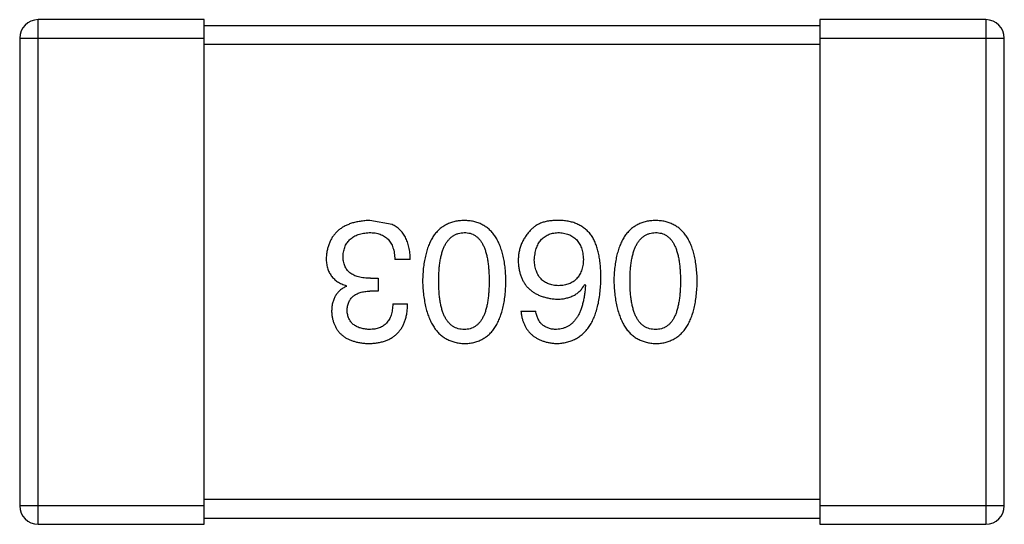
# Model space of a CAD drawing. Header units: inches. Extents: x -36 to 490, y -51 to 98.
# Tile 96 of 153: x 415.398 to 416.998, y 44.722 to 45.542. Entities that reach past the tile are written whole.
import ezdxf

# ---------------------------------------------------------------- set-up
doc = ezdxf.new("R2010")
doc.units = ezdxf.units.IN
doc.header["$LTSCALE"] = 1.21
doc.header["$MEASUREMENT"] = 0
doc.layers.get('0').update_dxf_attribs({"linetype": 'CONTINUOUS'})

msp = doc.modelspace()

# ---------------------------------------------------------------- linework, layer by layer
at = {"color": 7, "linetype": 'Continuous'}
for p, q in [((415.4276, 44.7223), (415.4276, 45.5423)), ((415.6976, 45.5423), (415.4276, 45.5423)), ((415.6976, 44.7223), (415.6976, 45.5423)), ((416.6976, 45.5423), (416.6976, 44.7223)), ((416.9676, 45.5423), (416.6976, 45.5423)), ((416.9676, 45.5423), (416.9676, 44.7223)), ((416.6976, 45.5323), (415.6976, 45.5323)), ((415.3976, 45.5123), (415.3976, 44.7523)), ((415.3976, 45.5123), (415.6976, 45.5123)), ((416.6976, 45.5123), (416.9976, 45.5123)), ((416.9976, 44.7523), (416.9976, 45.5123)), ((415.6976, 45.5023), (416.6976, 45.5023)), ((416.0028, 45.2094), (415.9668, 45.216)), ((416.0324, 45.1526), (416.0072, 45.1526)), ((415.9679, 45.122), (415.9799, 45.122)), ((415.9799, 45.122), (415.9799, 45.1012)), ((415.9285, 45.1089), (415.9285, 45.11)), ((416.3159, 45.1122), (416.317, 45.1111)), ((415.9799, 45.1012), (415.9668, 45.1012)), ((416.0039, 45.0805), (416.028, 45.0805)), ((416.2121, 45.0685), (416.2361, 45.0685)), ((415.6976, 44.7523), (415.3976, 44.7523)), ((416.6976, 44.7623), (415.6976, 44.7623)), ((416.9976, 44.7523), (416.6976, 44.7523)), ((415.4276, 44.7223), (415.6976, 44.7223)), ((415.6976, 44.7323), (416.6976, 44.7323)), ((416.6976, 44.7223), (416.9676, 44.7223))]:
    msp.add_line(p, q, dxfattribs=at)
for centre, start, end in [((415.4276, 45.5123), 90, 180), ((416.9676, 45.5123), 0, 90), ((415.4276, 44.7523), 180, 270), ((416.9676, 44.7523), 270, 0)]:
    msp.add_arc(centre, 0.03, start, end, dxfattribs=at)
for points, knots in [([(416.2766, 45.216), (416.2737, 45.216), (416.2683, 45.2161), (416.2605, 45.2155), (416.2534, 45.2144), (416.2469, 45.2126), (416.241, 45.2103), (416.2358, 45.2073), (416.2311, 45.2038), (416.2286, 45.201), (416.2274, 45.1996)], [0, 0, 0, 0, 0.156782, 0.301945, 0.436395, 0.561474, 0.678489, 0.78853, 0.894967, 1, 1, 1, 1]), ([(415.9668, 45.216), (415.964, 45.2159), (415.9587, 45.2156), (415.951, 45.2147), (415.9437, 45.2133), (415.937, 45.2115), (415.9308, 45.2092), (415.9251, 45.2065), (415.9198, 45.2033), (415.9151, 45.1997), (415.9109, 45.1956), (415.9072, 45.1911), (415.904, 45.1861), (415.9013, 45.1807), (415.8991, 45.1749), (415.8975, 45.1686), (415.8963, 45.1618), (415.8959, 45.1572), (415.8957, 45.1548)], [0, 0, 0, 0, 0.078078, 0.151942, 0.221594, 0.28726, 0.350176, 0.409768, 0.467648, 0.523784, 0.578904, 0.634014, 0.689819, 0.746826, 0.805875, 0.867063, 0.931764, 1, 1, 1, 1]), ([(416.0324, 45.1526), (416.0323, 45.1544), (416.0322, 45.1579), (416.0317, 45.163), (416.031, 45.1679), (416.0302, 45.1725), (416.029, 45.1769), (416.0278, 45.1811), (416.0262, 45.185), (416.0245, 45.1887), (416.0225, 45.1921), (416.0204, 45.1953), (416.018, 45.1983), (416.0154, 45.201), (416.0126, 45.2035), (416.0095, 45.2057), (416.0063, 45.2078), (416.004, 45.2089), (416.0028, 45.2094)], [0, 0, 0, 0, 0.078937, 0.154495, 0.226898, 0.296844, 0.363348, 0.427781, 0.48946, 0.549586, 0.607902, 0.664733, 0.720805, 0.776157, 0.831175, 0.886736, 0.943094, 1, 1, 1, 1]), ([(416.12, 45.216), (416.1174, 45.2159), (416.1122, 45.2156), (416.1047, 45.2144), (416.0977, 45.2123), (416.0912, 45.2096), (416.0851, 45.206), (416.0796, 45.2017), (416.0746, 45.1967), (416.0701, 45.1909), (416.0661, 45.1843), (416.0627, 45.177), (416.0597, 45.1689), (416.0572, 45.1601), (416.0552, 45.1505), (416.0537, 45.1402), (416.0527, 45.1292), (416.0524, 45.1216), (416.0523, 45.1176)], [0, 0, 0, 0, 0.059134, 0.115603, 0.169236, 0.221572, 0.273254, 0.32474, 0.377319, 0.431815, 0.488555, 0.548609, 0.612242, 0.680182, 0.75251, 0.829782, 0.91231, 1, 1, 1, 1]), ([(416.1878, 45.1176), (416.1877, 45.1216), (416.1874, 45.1292), (416.1864, 45.1402), (416.1849, 45.1505), (416.1829, 45.1601), (416.1804, 45.1689), (416.1774, 45.1769), (416.1739, 45.1843), (416.1699, 45.1908), (416.1655, 45.1967), (416.1604, 45.2017), (416.1549, 45.206), (416.1489, 45.2096), (416.1424, 45.2123), (416.1354, 45.2144), (416.1279, 45.2156), (416.1227, 45.2159), (416.12, 45.216)], [0, 0, 0, 0, 0.087693, 0.170223, 0.247496, 0.319826, 0.387768, 0.451403, 0.511459, 0.568358, 0.622671, 0.675251, 0.726739, 0.778422, 0.830759, 0.884394, 0.940865, 1, 1, 1, 1]), ([(416.3279, 45.1898), (416.3264, 45.1918), (416.3235, 45.1957), (416.3183, 45.2009), (416.3126, 45.2053), (416.3064, 45.209), (416.2996, 45.212), (416.2924, 45.2141), (416.2847, 45.2155), (416.2793, 45.2158), (416.2766, 45.216)], [0, 0, 0, 0, 0.125033, 0.246266, 0.36603, 0.485265, 0.606781, 0.732144, 0.862551, 1, 1, 1, 1]), ([(416.4309, 45.216), (416.4282, 45.2159), (416.4231, 45.2156), (416.4156, 45.2144), (416.4086, 45.2123), (416.402, 45.2096), (416.396, 45.206), (416.3905, 45.2017), (416.3855, 45.1967), (416.381, 45.1909), (416.377, 45.1843), (416.3735, 45.177), (416.3705, 45.1689), (416.3681, 45.1601), (416.366, 45.1505), (416.3646, 45.1402), (416.3635, 45.1292), (416.3633, 45.1216), (416.3631, 45.1176)], [0, 0, 0, 0, 0.059134, 0.115603, 0.169236, 0.221572, 0.273254, 0.32474, 0.377319, 0.431815, 0.488555, 0.548609, 0.612242, 0.680182, 0.75251, 0.829782, 0.91231, 1, 1, 1, 1]), ([(416.4987, 45.1176), (416.4985, 45.1216), (416.4983, 45.1292), (416.4972, 45.1402), (416.4958, 45.1505), (416.4937, 45.1601), (416.4913, 45.1689), (416.4883, 45.1769), (416.4848, 45.1843), (416.4808, 45.1908), (416.4763, 45.1967), (416.4713, 45.2017), (416.4658, 45.206), (416.4598, 45.2096), (416.4532, 45.2123), (416.4462, 45.2144), (416.4387, 45.2156), (416.4335, 45.2159), (416.4309, 45.216)], [0, 0, 0, 0, 0.087693, 0.170223, 0.247496, 0.319826, 0.387768, 0.451403, 0.511459, 0.568358, 0.622671, 0.675251, 0.726739, 0.778422, 0.830759, 0.884394, 0.940865, 1, 1, 1, 1]), ([(415.9231, 45.1581), (415.9232, 45.1595), (415.9234, 45.1624), (415.9241, 45.1665), (415.9251, 45.1704), (415.9265, 45.174), (415.9281, 45.1773), (415.93, 45.1804), (415.9323, 45.1832), (415.9348, 45.1857), (415.9376, 45.188), (415.9408, 45.19), (415.9442, 45.1918), (415.9479, 45.1932), (415.9519, 45.1944), (415.9563, 45.1953), (415.9609, 45.196), (415.9641, 45.1962), (415.9657, 45.1963)], [0, 0, 0, 0, 0.068514, 0.133941, 0.195994, 0.255362, 0.312994, 0.369441, 0.424687, 0.480522, 0.537148, 0.594801, 0.654411, 0.716817, 0.781981, 0.850498, 0.923306, 1, 1, 1, 1]), ([(415.9657, 45.1963), (415.9673, 45.1963), (415.9705, 45.1962), (415.9751, 45.1957), (415.9794, 45.1949), (415.9834, 45.1937), (415.9871, 45.1922), (415.9905, 45.1903), (415.9936, 45.188), (415.9964, 45.1854), (415.9988, 45.1825), (416.0009, 45.1792), (416.0028, 45.1756), (416.0043, 45.1717), (416.0055, 45.1674), (416.0064, 45.1628), (416.007, 45.1578), (416.0072, 45.1544), (416.0072, 45.1526)], [0, 0, 0, 0, 0.071272, 0.13882, 0.201858, 0.262757, 0.320043, 0.376709, 0.431462, 0.486034, 0.541209, 0.597703, 0.65589, 0.717768, 0.782056, 0.850407, 0.92277, 1, 1, 1, 1]), ([(416.0785, 45.1176), (416.0785, 45.1208), (416.0786, 45.1268), (416.0791, 45.1356), (416.0799, 45.1439), (416.081, 45.1515), (416.0824, 45.1585), (416.0842, 45.165), (416.0863, 45.1708), (416.0887, 45.176), (416.0915, 45.1807), (416.0946, 45.1848), (416.098, 45.1882), (416.1018, 45.1911), (416.1059, 45.1933), (416.1103, 45.195), (416.1151, 45.196), (416.1184, 45.1962), (416.12, 45.1963)], [0, 0, 0, 0, 0.094834, 0.184067, 0.267029, 0.344713, 0.417334, 0.484367, 0.546941, 0.604717, 0.65953, 0.710539, 0.759381, 0.806382, 0.853027, 0.900623, 0.949121, 1, 1, 1, 1]), ([(416.12, 45.1963), (416.1217, 45.1963), (416.1249, 45.1961), (416.1295, 45.1952), (416.1338, 45.1937), (416.1378, 45.1914), (416.1415, 45.1887), (416.1448, 45.1853), (416.1478, 45.1812), (416.1505, 45.1766), (416.1529, 45.1713), (416.1549, 45.1655), (416.1566, 45.159), (416.1581, 45.1519), (416.1591, 45.1442), (416.1599, 45.1359), (416.1604, 45.127), (416.1604, 45.1208), (416.1605, 45.1176)], [0, 0, 0, 0, 0.049766, 0.097012, 0.143225, 0.188786, 0.235079, 0.282962, 0.333687, 0.387747, 0.445963, 0.508657, 0.576545, 0.649868, 0.72822, 0.812712, 0.903543, 1, 1, 1, 1]), ([(416.2274, 45.1996), (416.2258, 45.1979), (416.2227, 45.1944), (416.2187, 45.1889), (416.2153, 45.183), (416.2125, 45.177), (416.2104, 45.1707), (416.2088, 45.1641), (416.2079, 45.1574), (416.2078, 45.1528), (416.2077, 45.1504)], [0, 0, 0, 0, 0.129393, 0.255335, 0.378531, 0.500878, 0.622934, 0.746191, 0.87096, 1, 1, 1, 1]), ([(416.2339, 45.1515), (416.234, 45.1532), (416.2343, 45.1566), (416.235, 45.1615), (416.2359, 45.166), (416.2371, 45.1703), (416.2385, 45.1742), (416.2403, 45.1778), (416.2422, 45.1811), (416.2445, 45.184), (416.2471, 45.1867), (416.2499, 45.1891), (416.2529, 45.1911), (416.2563, 45.1928), (416.2599, 45.1942), (416.2637, 45.1952), (416.2679, 45.1959), (416.2707, 45.1962), (416.2722, 45.1963)], [0, 0, 0, 0, 0.078863, 0.153308, 0.223539, 0.289857, 0.35341, 0.413572, 0.471721, 0.528235, 0.584279, 0.638781, 0.69466, 0.751251, 0.809198, 0.869697, 0.933318, 1, 1, 1, 1]), ([(416.2722, 45.1963), (416.2738, 45.1963), (416.2769, 45.1961), (416.2814, 45.1954), (416.2856, 45.1945), (416.2895, 45.1932), (416.2932, 45.1917), (416.2965, 45.1897), (416.2996, 45.1875), (416.3023, 45.1848), (416.3048, 45.182), (416.3069, 45.1787), (416.3088, 45.1752), (416.3104, 45.1713), (416.3116, 45.1671), (416.3126, 45.1625), (416.3134, 45.1577), (416.3136, 45.1543), (416.3137, 45.1526)], [0, 0, 0, 0, 0.070403, 0.137196, 0.200053, 0.260887, 0.31876, 0.37535, 0.430743, 0.485927, 0.541678, 0.598832, 0.657726, 0.719441, 0.783504, 0.851852, 0.923533, 1, 1, 1, 1]), ([(416.3421, 45.122), (416.3421, 45.1255), (416.342, 45.1324), (416.3413, 45.1425), (416.3403, 45.1519), (416.3387, 45.1606), (416.3367, 45.1688), (416.3343, 45.1764), (416.3314, 45.1834), (416.3291, 45.1877), (416.3279, 45.1898)], [0, 0, 0, 0, 0.151498, 0.29521, 0.430242, 0.557137, 0.677306, 0.790845, 0.898111, 1, 1, 1, 1]), ([(416.3894, 45.1176), (416.3894, 45.1208), (416.3895, 45.1268), (416.3899, 45.1356), (416.3907, 45.1439), (416.3919, 45.1515), (416.3933, 45.1585), (416.3951, 45.165), (416.3972, 45.1708), (416.3996, 45.176), (416.4024, 45.1807), (416.4055, 45.1848), (416.4089, 45.1882), (416.4127, 45.1911), (416.4168, 45.1933), (416.4212, 45.195), (416.4259, 45.196), (416.4292, 45.1962), (416.4309, 45.1963)], [0, 0, 0, 0, 0.094834, 0.184067, 0.267029, 0.344713, 0.417334, 0.484367, 0.546941, 0.604717, 0.65953, 0.710539, 0.759381, 0.806382, 0.853027, 0.900623, 0.949121, 1, 1, 1, 1]), ([(416.4309, 45.1963), (416.4325, 45.1963), (416.4357, 45.1961), (416.4404, 45.1952), (416.4447, 45.1937), (416.4487, 45.1914), (416.4523, 45.1887), (416.4557, 45.1853), (416.4587, 45.1812), (416.4614, 45.1766), (416.4637, 45.1713), (416.4658, 45.1655), (416.4675, 45.159), (416.4689, 45.1519), (416.47, 45.1442), (416.4707, 45.1359), (416.4713, 45.127), (416.4713, 45.1208), (416.4713, 45.1176)], [0, 0, 0, 0, 0.049766, 0.097012, 0.143225, 0.188786, 0.235079, 0.282962, 0.333687, 0.387747, 0.445963, 0.508657, 0.576545, 0.649868, 0.72822, 0.812712, 0.903543, 1, 1, 1, 1]), ([(415.8957, 45.1548), (415.8958, 45.1534), (415.8958, 45.1506), (415.8962, 45.1465), (415.8968, 45.1426), (415.8978, 45.1389), (415.8989, 45.1354), (415.9003, 45.1321), (415.902, 45.129), (415.9039, 45.1261), (415.9061, 45.1233), (415.9085, 45.1208), (415.9112, 45.1186), (415.9142, 45.1164), (415.9174, 45.1145), (415.9209, 45.1127), (415.9246, 45.1113), (415.9272, 45.1104), (415.9285, 45.11)], [0, 0, 0, 0, 0.071215, 0.138707, 0.20396, 0.266995, 0.327734, 0.387609, 0.445602, 0.503345, 0.561136, 0.618597, 0.677672, 0.738255, 0.799989, 0.863961, 0.930555, 1, 1, 1, 1]), ([(415.9679, 45.122), (415.9661, 45.122), (415.9626, 45.122), (415.9575, 45.1225), (415.9527, 45.1232), (415.9484, 45.1242), (415.9443, 45.1254), (415.9406, 45.127), (415.9372, 45.1288), (415.9343, 45.131), (415.9316, 45.1334), (415.9293, 45.1361), (415.9274, 45.139), (415.9258, 45.1423), (415.9246, 45.1458), (415.9237, 45.1497), (415.9231, 45.1538), (415.9231, 45.1566), (415.9231, 45.1581)], [0, 0, 0, 0, 0.082495, 0.159728, 0.232496, 0.300725, 0.365163, 0.425859, 0.483728, 0.538892, 0.592921, 0.646195, 0.699968, 0.754746, 0.811387, 0.870806, 0.933482, 1, 1, 1, 1]), ([(416.3137, 45.1526), (416.3136, 45.1509), (416.3134, 45.1477), (416.3127, 45.1429), (416.3117, 45.1385), (416.3104, 45.1344), (416.3089, 45.1306), (416.3071, 45.1271), (416.305, 45.124), (416.3025, 45.1212), (416.2999, 45.1186), (416.2969, 45.1164), (416.2937, 45.1145), (416.2901, 45.113), (416.2863, 45.1117), (416.2822, 45.1108), (416.2778, 45.1102), (416.2748, 45.1101), (416.2733, 45.11)], [0, 0, 0, 0, 0.076072, 0.148369, 0.216753, 0.281358, 0.342792, 0.401604, 0.458929, 0.514444, 0.569818, 0.625343, 0.681554, 0.739608, 0.800134, 0.863477, 0.929547, 1, 1, 1, 1]), ([(416.2077, 45.1504), (416.2078, 45.1481), (416.2081, 45.1435), (416.2091, 45.1369), (416.2105, 45.1307), (416.2123, 45.1248), (416.2146, 45.1194), (416.2174, 45.1145), (416.2206, 45.1099), (416.2243, 45.1058), (416.2285, 45.1021), (416.233, 45.0988), (416.2381, 45.096), (416.2436, 45.0936), (416.2496, 45.0915), (416.256, 45.09), (416.2628, 45.0888), (416.2676, 45.0883), (416.27, 45.0881)], [0, 0, 0, 0, 0.071527, 0.139094, 0.20346, 0.264939, 0.323904, 0.381383, 0.437591, 0.493343, 0.549401, 0.606085, 0.664838, 0.725424, 0.788712, 0.855452, 0.925772, 1, 1, 1, 1]), ([(416.2733, 45.11), (416.2718, 45.1101), (416.2688, 45.1102), (416.2646, 45.1108), (416.2606, 45.1117), (416.2569, 45.1129), (416.2535, 45.1145), (416.2503, 45.1163), (416.2474, 45.1184), (416.2448, 45.1209), (416.2425, 45.1237), (416.2404, 45.1267), (416.2386, 45.1301), (416.2371, 45.1338), (416.2359, 45.1378), (416.2349, 45.1421), (416.2343, 45.1467), (416.234, 45.1499), (416.2339, 45.1515)], [0, 0, 0, 0, 0.069884, 0.136529, 0.199638, 0.259844, 0.317774, 0.374356, 0.430026, 0.485148, 0.5409, 0.597889, 0.657472, 0.718614, 0.783613, 0.85129, 0.923712, 1, 1, 1, 1]), ([(416.27, 45.016), (416.2728, 45.0162), (416.2783, 45.0165), (416.2864, 45.018), (416.2938, 45.0202), (416.3008, 45.0233), (416.3072, 45.0271), (416.3131, 45.0319), (416.3184, 45.0373), (416.3232, 45.0436), (416.3274, 45.0507), (416.3311, 45.0585), (416.3343, 45.0672), (416.3369, 45.0766), (416.3391, 45.0868), (416.3406, 45.0979), (416.3418, 45.1097), (416.342, 45.1178), (416.3421, 45.122)], [0, 0, 0, 0, 0.058957, 0.115262, 0.16907, 0.221312, 0.273147, 0.324961, 0.377649, 0.432026, 0.488925, 0.549039, 0.612912, 0.680653, 0.753056, 0.830314, 0.912483, 1, 1, 1, 1]), ([(415.9285, 45.1089), (415.9266, 45.1079), (415.9229, 45.1061), (415.9179, 45.1024), (415.9138, 45.098), (415.9103, 45.0931), (415.9077, 45.0875), (415.9058, 45.0813), (415.9047, 45.0745), (415.9045, 45.0698), (415.9045, 45.0674)], [0, 0, 0, 0, 0.125227, 0.244792, 0.361427, 0.478215, 0.59667, 0.722058, 0.856314, 1, 1, 1, 1]), ([(416.0523, 45.1176), (416.0524, 45.1136), (416.0528, 45.1058), (416.0539, 45.0945), (416.0555, 45.084), (416.0576, 45.0742), (416.0601, 45.0651), (416.0631, 45.0568), (416.0667, 45.0493), (416.0707, 45.0425), (416.0752, 45.0365), (416.0801, 45.0312), (416.0856, 45.0267), (416.0916, 45.023), (416.098, 45.0201), (416.1049, 45.0179), (416.1123, 45.0165), (416.1174, 45.0162), (416.12, 45.016)], [0, 0, 0, 0, 0.088475, 0.171606, 0.249595, 0.322626, 0.391327, 0.455765, 0.516374, 0.573675, 0.628522, 0.681161, 0.732559, 0.783563, 0.83504, 0.887639, 0.942585, 1, 1, 1, 1]), ([(416.12, 45.0389), (416.1184, 45.039), (416.1151, 45.0391), (416.1103, 45.04), (416.1059, 45.0416), (416.1018, 45.0437), (416.098, 45.0466), (416.0946, 45.05), (416.0915, 45.054), (416.0887, 45.0587), (416.0863, 45.0639), (416.0842, 45.0698), (416.0824, 45.0763), (416.081, 45.0834), (416.0799, 45.0911), (416.0791, 45.0994), (416.0786, 45.1083), (416.0785, 45.1145), (416.0785, 45.1176)], [0, 0, 0, 0, 0.050604, 0.098688, 0.145699, 0.191791, 0.238625, 0.286717, 0.337546, 0.391814, 0.449755, 0.512106, 0.579685, 0.652048, 0.730262, 0.814146, 0.904281, 1, 1, 1, 1]), ([(416.12, 45.016), (416.1227, 45.0161), (416.1279, 45.0163), (416.1354, 45.0176), (416.1424, 45.0198), (416.1489, 45.0226), (416.1549, 45.0263), (416.1604, 45.0307), (416.1655, 45.036), (416.1699, 45.042), (416.1739, 45.0488), (416.1774, 45.0563), (416.1804, 45.0647), (416.1829, 45.0738), (416.1849, 45.0836), (416.1864, 45.0943), (416.1874, 45.1057), (416.1877, 45.1136), (416.1878, 45.1176)], [0, 0, 0, 0, 0.057911, 0.113262, 0.165956, 0.217443, 0.268511, 0.319665, 0.372, 0.426129, 0.483365, 0.543779, 0.607756, 0.676562, 0.749704, 0.827713, 0.911177, 1, 1, 1, 1]), ([(416.1605, 45.1176), (416.1604, 45.1145), (416.1604, 45.1083), (416.1599, 45.0994), (416.1591, 45.0911), (416.1581, 45.0834), (416.1566, 45.0763), (416.1549, 45.0698), (416.1529, 45.0639), (416.1505, 45.0587), (416.1478, 45.054), (416.1448, 45.05), (416.1415, 45.0466), (416.1378, 45.0438), (416.1338, 45.0416), (416.1295, 45.04), (416.1249, 45.0391), (416.1217, 45.039), (416.12, 45.0389)], [0, 0, 0, 0, 0.096452, 0.187278, 0.271765, 0.350519, 0.423437, 0.491321, 0.554011, 0.612224, 0.666281, 0.717003, 0.764884, 0.811423, 0.856783, 0.902993, 0.950236, 1, 1, 1, 1]), ([(416.27, 45.0881), (416.2726, 45.0882), (416.2777, 45.0883), (416.2851, 45.0894), (416.2918, 45.0914), (416.2979, 45.0939), (416.3034, 45.0974), (416.3083, 45.1015), (416.3125, 45.1065), (416.3148, 45.1103), (416.3159, 45.1122)], [0, 0, 0, 0, 0.144617, 0.279572, 0.40596, 0.526097, 0.64389, 0.760003, 0.877724, 1, 1, 1, 1]), ([(416.317, 45.1111), (416.3168, 45.1083), (416.3164, 45.1028), (416.3154, 45.0948), (416.3141, 45.0874), (416.3125, 45.0805), (416.3106, 45.0741), (416.3084, 45.0682), (416.306, 45.0629), (416.3032, 45.0581), (416.3001, 45.0539), (416.2967, 45.0501), (416.293, 45.0468), (416.2889, 45.0442), (416.2847, 45.042), (416.28, 45.0405), (416.2751, 45.0393), (416.2717, 45.0391), (416.27, 45.0389)], [0, 0, 0, 0, 0.089218, 0.173709, 0.252753, 0.326963, 0.397099, 0.462534, 0.524018, 0.582178, 0.637235, 0.689955, 0.741228, 0.791618, 0.841661, 0.892925, 0.945259, 1, 1, 1, 1]), ([(416.3631, 45.1176), (416.3633, 45.1136), (416.3637, 45.1058), (416.3648, 45.0945), (416.3664, 45.084), (416.3684, 45.0742), (416.371, 45.0651), (416.374, 45.0568), (416.3775, 45.0493), (416.3815, 45.0425), (416.386, 45.0365), (416.391, 45.0312), (416.3965, 45.0267), (416.4024, 45.023), (416.4089, 45.0201), (416.4158, 45.0179), (416.4232, 45.0165), (416.4283, 45.0162), (416.4309, 45.016)], [0, 0, 0, 0, 0.088475, 0.171606, 0.249595, 0.322626, 0.391327, 0.455765, 0.516374, 0.573675, 0.628522, 0.681161, 0.732559, 0.783563, 0.83504, 0.887639, 0.942585, 1, 1, 1, 1]), ([(416.4309, 45.0389), (416.4292, 45.039), (416.426, 45.0391), (416.4212, 45.04), (416.4168, 45.0416), (416.4126, 45.0437), (416.4089, 45.0466), (416.4054, 45.05), (416.4024, 45.054), (416.3996, 45.0587), (416.3972, 45.0639), (416.3951, 45.0698), (416.3933, 45.0763), (416.3919, 45.0834), (416.3907, 45.0911), (416.3899, 45.0994), (416.3895, 45.1083), (416.3894, 45.1145), (416.3894, 45.1176)], [0, 0, 0, 0, 0.050604, 0.098688, 0.145699, 0.191791, 0.238625, 0.286717, 0.337546, 0.391814, 0.449755, 0.512106, 0.579685, 0.652048, 0.730262, 0.814146, 0.904281, 1, 1, 1, 1]), ([(416.4309, 45.016), (416.4335, 45.0161), (416.4387, 45.0163), (416.4462, 45.0176), (416.4532, 45.0198), (416.4598, 45.0226), (416.4658, 45.0263), (416.4713, 45.0307), (416.4763, 45.036), (416.4808, 45.042), (416.4848, 45.0488), (416.4883, 45.0563), (416.4913, 45.0647), (416.4937, 45.0738), (416.4958, 45.0836), (416.4972, 45.0943), (416.4983, 45.1057), (416.4985, 45.1136), (416.4987, 45.1176)], [0, 0, 0, 0, 0.057911, 0.113262, 0.165956, 0.217443, 0.268511, 0.319665, 0.372, 0.426129, 0.483365, 0.543779, 0.607756, 0.676562, 0.749704, 0.827713, 0.911177, 1, 1, 1, 1]), ([(416.4713, 45.1176), (416.4713, 45.1145), (416.4713, 45.1083), (416.4708, 45.0994), (416.47, 45.0911), (416.4689, 45.0834), (416.4674, 45.0763), (416.4658, 45.0698), (416.4637, 45.0639), (416.4614, 45.0587), (416.4587, 45.054), (416.4557, 45.05), (416.4523, 45.0466), (416.4487, 45.0438), (416.4447, 45.0416), (416.4404, 45.04), (416.4357, 45.0391), (416.4325, 45.039), (416.4309, 45.0389)], [0, 0, 0, 0, 0.096452, 0.187278, 0.271765, 0.350519, 0.423437, 0.491321, 0.554011, 0.612224, 0.666281, 0.717003, 0.764884, 0.811423, 0.856783, 0.902993, 0.950236, 1, 1, 1, 1]), ([(415.9296, 45.0695), (415.9297, 45.0708), (415.9298, 45.0732), (415.9304, 45.0767), (415.9312, 45.08), (415.9323, 45.083), (415.9336, 45.0858), (415.9353, 45.0883), (415.9372, 45.0907), (415.9394, 45.0928), (415.9419, 45.0947), (415.9447, 45.0963), (415.9477, 45.0978), (415.951, 45.0989), (415.9545, 45.0998), (415.9584, 45.1006), (415.9625, 45.1011), (415.9653, 45.1012), (415.9668, 45.1012)], [0, 0, 0, 0, 0.067741, 0.131599, 0.192143, 0.249977, 0.306453, 0.361639, 0.416449, 0.471489, 0.527582, 0.584873, 0.644974, 0.70814, 0.77492, 0.845909, 0.920585, 1, 1, 1, 1]), ([(415.9646, 45.016), (415.9671, 45.0161), (415.972, 45.0162), (415.9791, 45.0172), (415.9857, 45.0184), (415.9918, 45.0203), (415.9975, 45.0226), (416.0027, 45.0255), (416.0075, 45.0288), (416.0117, 45.0326), (416.0154, 45.0369), (416.0187, 45.0417), (416.0214, 45.047), (416.0238, 45.0527), (416.0256, 45.059), (416.0269, 45.0657), (416.0277, 45.0729), (416.0279, 45.0779), (416.028, 45.0805)], [0, 0, 0, 0, 0.073232, 0.142595, 0.207997, 0.270074, 0.329156, 0.386529, 0.441846, 0.496976, 0.551877, 0.607941, 0.665637, 0.725446, 0.788542, 0.855101, 0.925196, 1, 1, 1, 1]), ([(416.0039, 45.0805), (416.0039, 45.0788), (416.0037, 45.0755), (416.0031, 45.0708), (416.0024, 45.0664), (416.0012, 45.0624), (415.9998, 45.0586), (415.9981, 45.0552), (415.9962, 45.0521), (415.9939, 45.0493), (415.9914, 45.0468), (415.9885, 45.0447), (415.9854, 45.0429), (415.982, 45.0415), (415.9783, 45.0403), (415.9744, 45.0395), (415.9701, 45.039), (415.9672, 45.039), (415.9657, 45.0389)], [0, 0, 0, 0, 0.078134, 0.15164, 0.221358, 0.286689, 0.348614, 0.407697, 0.464247, 0.520153, 0.574432, 0.629291, 0.684538, 0.742032, 0.801329, 0.863637, 0.930123, 1, 1, 1, 1]), ([(415.9045, 45.0674), (415.9047, 45.0654), (415.905, 45.0615), (415.906, 45.0559), (415.9075, 45.0506), (415.9094, 45.0457), (415.9117, 45.0412), (415.9144, 45.037), (415.9175, 45.0332), (415.9211, 45.0298), (415.9251, 45.0268), (415.9295, 45.0241), (415.9343, 45.0218), (415.9396, 45.02), (415.9453, 45.0183), (415.9513, 45.0172), (415.9578, 45.0163), (415.9623, 45.0161), (415.9646, 45.016)], [0, 0, 0, 0, 0.067521, 0.132139, 0.193339, 0.252064, 0.309083, 0.364848, 0.420021, 0.475612, 0.532002, 0.589602, 0.649896, 0.712634, 0.778603, 0.848416, 0.922155, 1, 1, 1, 1]), ([(415.9657, 45.0389), (415.9643, 45.039), (415.9616, 45.0391), (415.9578, 45.0396), (415.9542, 45.0403), (415.9508, 45.0412), (415.9476, 45.0423), (415.9447, 45.0437), (415.9421, 45.0453), (415.9397, 45.0471), (415.9375, 45.0491), (415.9357, 45.0514), (415.934, 45.0539), (415.9326, 45.0566), (415.9315, 45.0595), (415.9306, 45.0627), (415.93, 45.066), (415.9297, 45.0684), (415.9296, 45.0695)], [0, 0, 0, 0, 0.078051, 0.151197, 0.220412, 0.286742, 0.34933, 0.409464, 0.467368, 0.52298, 0.578639, 0.633998, 0.690142, 0.746855, 0.805868, 0.867776, 0.932345, 1, 1, 1, 1]), ([(416.2121, 45.0685), (416.2123, 45.0665), (416.2128, 45.0626), (416.2141, 45.0569), (416.2156, 45.0516), (416.2176, 45.0467), (416.22, 45.0422), (416.2227, 45.038), (416.2258, 45.0341), (416.2292, 45.0307), (416.2331, 45.0276), (416.2372, 45.0248), (416.2418, 45.0224), (416.2468, 45.0204), (416.252, 45.0187), (416.2577, 45.0174), (416.2637, 45.0165), (416.2679, 45.0162), (416.27, 45.016)], [0, 0, 0, 0, 0.06947, 0.136096, 0.199592, 0.260665, 0.319672, 0.377156, 0.433415, 0.489984, 0.546535, 0.604276, 0.663499, 0.725182, 0.788953, 0.855683, 0.926216, 1, 1, 1, 1]), ([(416.27, 45.0389), (416.2677, 45.039), (416.2634, 45.0391), (416.2573, 45.0406), (416.2519, 45.0429), (416.2472, 45.0462), (416.2432, 45.0504), (416.2401, 45.0556), (416.2376, 45.0617), (416.2366, 45.0661), (416.2361, 45.0685)], [0, 0, 0, 0, 0.136586, 0.261496, 0.378089, 0.490612, 0.605522, 0.725767, 0.8561, 1, 1, 1, 1])]:
    msp.add_open_spline(points, degree=3, knots=knots, dxfattribs=at)

doc.saveas('drawing.dxf')
